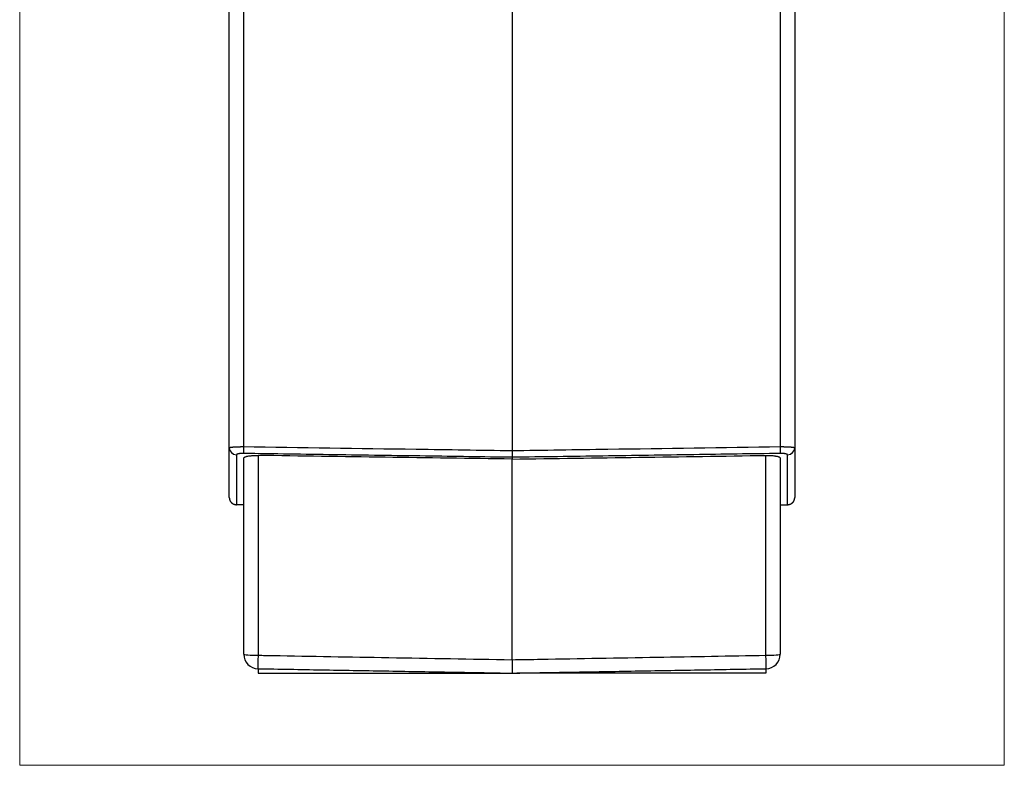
# Model space of a CAD drawing. Header units: millimetres. Extents: x 32 to 397, y 27 to 270.
# Tile 18 of 26: x 224 to 292, y 97 to 148. Entities that reach past the tile are written whole.
import ezdxf

# ---------------------------------------------------------------- set-up
doc = ezdxf.new("R2010")
doc.units = ezdxf.units.MM
doc.layers.add('1', color=7, linetype='Continuous', true_color=0xffffff)

msp = doc.modelspace()

# ---------------------------------------------------------------- linework, layer by layer
at = {"layer": '1', "color": 8, "linetype": 'Continuous', "lineweight": 18}
for p, q in [((224.275, 97.108), (224.275, 199.892)), ((292.194, 199.892), (292.194, 97.108)), ((224.275, 97.108), (292.194, 97.108))]:
    msp.add_line(p, q, dxfattribs=at)
at = {"layer": '1', "color": 18, "linetype": 'Continuous', "lineweight": 25}
for p, q in [((238.735, 119.001), (238.735, 161.115)), ((239.717, 161.053), (239.717, 119.072)), ((258.235, 161.322), (258.235, 118.805)), ((276.752, 119.072), (276.752, 161.053)), ((277.735, 161.115), (277.735, 119.001)), ((239.735, 104.766), (239.735, 118.288)), ((240.717, 118.467), (240.717, 104.692)), ((258.235, 104.385), (258.235, 118.214)), ((275.752, 104.692), (275.752, 118.467)), ((276.735, 118.288), (276.735, 104.766)), ((239.735, 115.059), (239.226, 115.068)), ((240.717, 103.766), (240.717, 103.466)), ((240.717, 103.466), (257.898, 103.466)), ((275.752, 103.466), (258.571, 103.466)), ((275.752, 103.766), (275.752, 103.466))]:
    msp.add_line(p, q, dxfattribs=at)
for centre, major_axis, ratio, start_param, end_param in [((239.235, 119.001), (-0.5, 0), 0.98091, 0, 1.553343), ((239.726, 119.093), (0.007, 0.5), 0.016856, 1.613404, 2.943033), ((276.743, 119.093), (0.007, -0.5), 0.016856, 0.198559, 1.528188), ((277.235, 119.001), (-0.5, 0), 0.98091, 1.58825, 3.141593), ((240.735, 104.766), (1, 0), 1, 3.141593, 4.694936), ((240.735, 104.766), (-1, 0), 0.074065, 0, 1.553343), ((240.735, 104.766), (0.017, 1), 0.016202, 1.645212, 3.141768), ((275.735, 104.766), (-1, 0), 1, 1.58825, 3.141593), ((275.735, 104.766), (1, 0), 0.074065, 4.729842, 6.283185), ((275.735, 104.766), (0.017, -1), 0.016202, 6.28301, 7.779566)]:
    msp.add_ellipse(centre, major_axis=major_axis, ratio=ratio, start_param=start_param, end_param=end_param, dxfattribs=at)
for points, knots in [([(238.735, 119.001), (238.735, 119.001), (238.735, 119.002), (238.735, 119.003), (238.736, 119.005), (238.737, 119.006), (238.738, 119.007), (238.739, 119.008), (238.741, 119.009), (238.743, 119.011), (238.745, 119.012), (238.747, 119.013), (238.75, 119.014), (238.753, 119.015), (238.756, 119.016), (238.759, 119.017), (238.763, 119.018), (238.766, 119.02), (238.77, 119.021), (238.774, 119.022), (238.779, 119.023), (238.783, 119.024), (238.788, 119.025), (238.793, 119.026), (238.798, 119.027), (238.804, 119.028), (238.809, 119.029), (238.815, 119.03), (238.821, 119.031), (238.827, 119.031), (238.833, 119.032), (238.84, 119.033), (238.846, 119.034), (238.853, 119.035), (238.86, 119.036), (238.867, 119.037), (238.874, 119.038), (238.882, 119.038), (238.889, 119.039), (238.897, 119.04), (238.905, 119.041), (238.913, 119.042), (238.921, 119.043), (238.929, 119.043), (238.937, 119.044), (238.946, 119.045), (238.955, 119.046), (238.963, 119.046), (238.972, 119.047), (238.981, 119.048), (238.99, 119.048), (238.999, 119.049), (239.008, 119.05), (239.018, 119.051), (239.027, 119.051), (239.037, 119.052), (239.046, 119.052), (239.056, 119.053), (239.066, 119.054), (239.076, 119.054), (239.085, 119.055), (239.095, 119.056), (239.106, 119.056), (239.116, 119.057), (239.126, 119.057), (239.136, 119.058), (239.146, 119.058), (239.157, 119.059), (239.167, 119.059), (239.178, 119.06), (239.188, 119.06), (239.199, 119.061), (239.209, 119.061), (239.22, 119.062), (239.23, 119.062), (239.241, 119.063), (239.252, 119.063), (239.262, 119.064), (239.273, 119.064), (239.284, 119.065), (239.295, 119.065), (239.306, 119.065), (239.316, 119.066), (239.327, 119.066), (239.338, 119.066), (239.349, 119.067), (239.36, 119.067), (239.371, 119.067), (239.381, 119.068), (239.392, 119.068), (239.403, 119.068), (239.414, 119.069), (239.425, 119.069), (239.435, 119.069), (239.446, 119.069), (239.457, 119.07), (239.468, 119.07), (239.479, 119.07), (239.489, 119.07), (239.5, 119.07), (239.511, 119.071), (239.521, 119.071), (239.532, 119.071), (239.543, 119.071), (239.553, 119.071), (239.564, 119.071), (239.574, 119.071), (239.585, 119.072), (239.595, 119.072), (239.606, 119.072), (239.616, 119.072), (239.626, 119.072), (239.636, 119.072), (239.647, 119.072), (239.657, 119.072), (239.667, 119.072), (239.677, 119.072), (239.687, 119.072), (239.697, 119.072), (239.707, 119.072), (239.714, 119.072), (239.717, 119.072)], [0, 0, 0, 0, 0.010469, 0.020903, 0.031301, 0.041664, 0.051992, 0.062285, 0.072542, 0.082764, 0.092951, 0.103103, 0.11322, 0.123301, 0.133347, 0.143358, 0.153334, 0.163275, 0.17318, 0.18305, 0.192885, 0.202685, 0.21245, 0.222179, 0.231874, 0.241533, 0.251157, 0.260746, 0.2703, 0.279819, 0.289302, 0.298751, 0.308164, 0.317542, 0.326886, 0.336194, 0.345467, 0.354705, 0.363907, 0.373075, 0.382208, 0.391306, 0.400368, 0.409396, 0.418388, 0.427346, 0.436268, 0.445156, 0.454008, 0.462826, 0.471609, 0.480356, 0.489069, 0.497746, 0.506389, 0.514997, 0.523569, 0.532107, 0.54061, 0.549078, 0.557511, 0.565909, 0.574272, 0.582601, 0.590894, 0.599153, 0.607377, 0.615566, 0.62372, 0.631839, 0.639923, 0.647973, 0.655988, 0.663968, 0.671913, 0.679824, 0.687699, 0.69554, 0.703346, 0.711118, 0.718855, 0.726557, 0.734224, 0.741857, 0.749455, 0.757018, 0.764547, 0.772041, 0.7795, 0.786925, 0.794315, 0.801671, 0.808992, 0.816278, 0.82353, 0.830748, 0.83793, 0.845079, 0.852193, 0.859272, 0.866317, 0.873327, 0.880303, 0.887245, 0.894152, 0.901025, 0.907863, 0.914667, 0.921437, 0.928172, 0.934873, 0.94154, 0.948172, 0.95477, 0.961334, 0.967864, 0.97436, 0.980821, 0.987248, 0.993641, 1, 1, 1, 1]), ([(239.717, 119.072), (243.683, 119.014), (247.65, 118.957), (253.822, 118.868), (256.028, 118.836), (258.235, 118.805)], [0, 0, 0, 0, 0.642585, 0.642585, 1, 1, 1, 1]), ([(258.235, 118.805), (260.441, 118.836), (262.647, 118.868), (268.819, 118.957), (272.786, 119.014), (276.752, 119.072)], [0, 0, 0, 0, 0.357415, 0.357415, 1, 1, 1, 1]), ([(276.752, 119.072), (276.757, 119.072), (276.768, 119.072), (276.784, 119.072), (276.8, 119.072), (276.816, 119.072), (276.832, 119.072), (276.848, 119.072), (276.865, 119.072), (276.881, 119.072), (276.898, 119.071), (276.915, 119.071), (276.931, 119.071), (276.948, 119.071), (276.965, 119.071), (276.982, 119.07), (276.999, 119.07), (277.016, 119.07), (277.033, 119.069), (277.051, 119.069), (277.068, 119.068), (277.085, 119.068), (277.102, 119.067), (277.119, 119.067), (277.137, 119.066), (277.154, 119.066), (277.171, 119.065), (277.188, 119.064), (277.205, 119.064), (277.222, 119.063), (277.239, 119.062), (277.256, 119.062), (277.273, 119.061), (277.289, 119.06), (277.306, 119.059), (277.322, 119.058), (277.339, 119.058), (277.355, 119.057), (277.371, 119.056), (277.387, 119.055), (277.402, 119.054), (277.418, 119.053), (277.433, 119.052), (277.448, 119.051), (277.463, 119.05), (277.477, 119.049), (277.492, 119.047), (277.506, 119.046), (277.52, 119.045), (277.533, 119.044), (277.546, 119.043), (277.559, 119.041), (277.572, 119.04), (277.584, 119.039), (277.596, 119.038), (277.607, 119.036), (277.618, 119.035), (277.629, 119.033), (277.639, 119.032), (277.648, 119.03), (277.658, 119.029), (277.667, 119.027), (277.675, 119.026), (277.683, 119.024), (277.69, 119.023), (277.697, 119.021), (277.703, 119.019), (277.709, 119.018), (277.714, 119.016), (277.719, 119.014), (277.723, 119.012), (277.727, 119.011), (277.729, 119.009), (277.732, 119.007), (277.733, 119.005), (277.734, 119.003), (277.735, 119.002), (277.735, 119.001)], [0, 0, 0, 0, 0.010105, 0.020297, 0.030574, 0.040937, 0.051387, 0.061923, 0.072545, 0.083254, 0.094049, 0.10493, 0.115898, 0.126953, 0.138095, 0.149323, 0.160638, 0.17204, 0.183529, 0.195104, 0.206767, 0.218517, 0.230354, 0.242279, 0.25429, 0.266389, 0.278575, 0.290849, 0.303209, 0.315658, 0.328194, 0.340817, 0.353528, 0.366327, 0.379213, 0.392187, 0.405249, 0.418398, 0.431635, 0.44496, 0.458373, 0.471874, 0.485463, 0.49914, 0.512904, 0.526757, 0.540698, 0.554727, 0.568844, 0.583049, 0.597343, 0.611724, 0.626194, 0.640752, 0.655399, 0.670133, 0.684956, 0.699868, 0.714867, 0.729955, 0.745132, 0.760397, 0.77575, 0.791192, 0.806723, 0.822342, 0.83805, 0.853846, 0.86973, 0.885704, 0.901766, 0.917916, 0.934156, 0.950484, 0.9669, 0.983406, 1, 1, 1, 1]), ([(239.717, 118.603), (239.713, 118.603), (239.705, 118.603), (239.694, 118.603), (239.682, 118.603), (239.671, 118.603), (239.659, 118.603), (239.648, 118.603), (239.636, 118.603), (239.625, 118.602), (239.614, 118.602), (239.603, 118.602), (239.592, 118.601), (239.581, 118.601), (239.57, 118.6), (239.559, 118.6), (239.548, 118.599), (239.537, 118.598), (239.515, 118.597), (239.482, 118.594), (239.44, 118.59), (239.402, 118.584), (239.366, 118.578), (239.334, 118.571), (239.306, 118.564), (239.282, 118.556), (239.265, 118.549), (239.254, 118.544), (239.248, 118.54), (239.242, 118.536), (239.237, 118.532), (239.233, 118.527), (239.23, 118.523), (239.227, 118.519), (239.226, 118.515), (239.226, 118.512), (239.226, 118.511)], [0, 0, 0, 0, 0.014859, 0.029655, 0.044396, 0.059092, 0.07375, 0.088378, 0.102985, 0.117581, 0.132172, 0.146768, 0.161378, 0.176009, 0.190671, 0.205372, 0.22012, 0.234923, 0.24979, 0.312417, 0.374518, 0.436714, 0.499625, 0.562126, 0.624223, 0.686495, 0.749516, 0.777521, 0.80537, 0.833111, 0.860792, 0.888462, 0.916169, 0.943963, 0.97189, 1, 1, 1, 1]), ([(258.235, 118.336), (256.246, 118.365), (254.257, 118.393), (250.177, 118.452), (248.085, 118.482), (243.901, 118.542), (241.809, 118.573), (239.717, 118.603)], [0, 0, 0, 0, 0.322186, 0.322186, 0.661093, 0.661093, 1, 1, 1, 1]), ([(239.735, 118.288), (239.735, 118.3), (239.741, 118.313), (239.759, 118.33), (239.766, 118.336), (239.78, 118.345), (239.785, 118.348), (239.796, 118.354), (239.801, 118.357), (239.831, 118.371), (239.861, 118.381), (239.913, 118.396), (239.932, 118.401), (239.962, 118.408), (239.973, 118.41), (239.994, 118.415), (240.005, 118.417), (240.062, 118.427), (240.111, 118.435), (240.177, 118.443), (240.191, 118.444), (240.219, 118.447), (240.233, 118.448), (240.276, 118.452), (240.305, 118.455), (240.395, 118.461), (240.457, 118.464), (240.537, 118.466), (240.553, 118.466), (240.586, 118.467), (240.635, 118.467), (240.684, 118.467), (240.717, 118.467)], [0, 0, 0, 0, 0.125, 0.125, 0.1875, 0.1875, 0.21875, 0.21875, 0.25, 0.25, 0.375, 0.375, 0.4375, 0.4375, 0.46875, 0.46875, 0.5, 0.5, 0.625, 0.625, 0.65625, 0.65625, 0.6875, 0.6875, 0.75, 0.75, 0.875, 0.875, 0.90625, 0.90625, 0.9375, 1, 1, 1, 1]), ([(258.235, 118.214), (255.315, 118.256), (252.395, 118.298), (246.556, 118.382), (243.637, 118.424), (240.717, 118.467)], [0, 0, 0, 0, 0.5, 0.5, 1, 1, 1, 1]), ([(258.235, 118.805), (258.235, 118.777), (258.235, 118.722), (258.235, 118.669), (258.235, 118.617), (258.235, 118.592), (258.235, 118.545), (258.235, 118.523), (258.235, 118.491), (258.235, 118.481), (258.235, 118.461), (258.235, 118.452), (258.235, 118.425), (258.235, 118.41), (258.235, 118.388), (258.235, 118.382), (258.235, 118.37), (258.235, 118.364), (258.235, 118.349), (258.235, 118.342), (258.235, 118.336)], [0, 0, 0, 0, 0.125, 0.25, 0.25, 0.375, 0.375, 0.5, 0.5, 0.5625, 0.5625, 0.625, 0.625, 0.75, 0.75, 0.8125, 0.8125, 0.875, 0.875, 1, 1, 1, 1]), ([(276.752, 118.603), (274.763, 118.574), (272.775, 118.545), (268.694, 118.487), (266.602, 118.457), (262.418, 118.396), (260.326, 118.366), (258.235, 118.336)], [0, 0, 0, 0, 0.322186, 0.322186, 0.661093, 0.661093, 1, 1, 1, 1]), ([(258.235, 118.214), (261.154, 118.256), (264.074, 118.298), (269.913, 118.382), (272.832, 118.424), (275.752, 118.467)], [0, 0, 0, 0, 0.5, 0.5, 1, 1, 1, 1]), ([(275.752, 118.467), (275.818, 118.467), (275.883, 118.467), (275.979, 118.465), (276.01, 118.464), (276.057, 118.461), (276.072, 118.461), (276.103, 118.459), (276.118, 118.458), (276.193, 118.453), (276.25, 118.448), (276.317, 118.44), (276.33, 118.438), (276.356, 118.434), (276.369, 118.433), (276.406, 118.427), (276.43, 118.423), (276.497, 118.411), (276.537, 118.401), (276.581, 118.389), (276.59, 118.386), (276.606, 118.381), (276.63, 118.373), (276.663, 118.36), (276.684, 118.348), (276.702, 118.337), (276.71, 118.331), (276.728, 118.313), (276.735, 118.3), (276.735, 118.288)], [0, 0, 0, 0, 0.125, 0.125, 0.1875, 0.1875, 0.21875, 0.21875, 0.25, 0.25, 0.375, 0.375, 0.40625, 0.40625, 0.4375, 0.4375, 0.5, 0.5, 0.625, 0.625, 0.65625, 0.65625, 0.6875, 0.75, 0.8125, 0.8125, 0.875, 0.875, 1, 1, 1, 1]), ([(277.243, 118.511), (277.243, 118.511), (277.243, 118.513), (277.243, 118.515), (277.242, 118.517), (277.241, 118.52), (277.24, 118.522), (277.239, 118.524), (277.237, 118.526), (277.235, 118.528), (277.233, 118.531), (277.231, 118.533), (277.228, 118.535), (277.225, 118.537), (277.222, 118.539), (277.219, 118.541), (277.215, 118.543), (277.211, 118.545), (277.197, 118.553), (277.166, 118.564), (277.115, 118.576), (277.068, 118.584), (277.029, 118.59), (276.988, 118.594), (276.952, 118.597), (276.923, 118.599), (276.902, 118.6), (276.882, 118.601), (276.86, 118.602), (276.839, 118.602), (276.818, 118.603), (276.796, 118.603), (276.774, 118.603), (276.759, 118.603), (276.752, 118.603)], [0, 0, 0, 0, 0.014899, 0.029738, 0.044523, 0.059261, 0.07396, 0.088626, 0.103266, 0.117888, 0.132499, 0.147105, 0.161715, 0.176335, 0.190973, 0.205635, 0.220329, 0.235061, 0.24984, 0.375183, 0.499328, 0.562533, 0.624832, 0.68684, 0.749181, 0.777439, 0.805468, 0.833322, 0.861058, 0.888735, 0.91641, 0.944141, 0.971985, 1, 1, 1, 1]), ([(240.717, 104.692), (241.056, 104.686), (241.395, 104.68), (244.4, 104.627), (247.066, 104.581), (252.566, 104.484), (255.4, 104.435), (258.235, 104.385)], [0, 0, 0, 0, 0.05805, 0.05805, 0.514607, 0.514607, 1, 1, 1, 1]), ([(258.235, 104.385), (258.901, 104.397), (259.568, 104.408), (262.9, 104.467), (265.566, 104.513), (270.738, 104.604), (273.245, 104.648), (275.752, 104.692)], [0, 0, 0, 0, 0.114139, 0.114139, 0.570697, 0.570697, 1, 1, 1, 1]), ([(258.235, 104.385), (258.235, 104.322), (258.235, 104.261), (258.235, 104.171), (258.235, 104.142), (258.235, 104.098), (258.235, 104.083), (258.235, 104.054), (258.235, 104.04), (258.235, 103.97), (258.235, 103.917), (258.235, 103.842), (258.235, 103.817), (258.235, 103.782), (258.235, 103.771), (258.235, 103.748), (258.235, 103.738), (258.235, 103.685), (258.235, 103.647), (258.235, 103.605), (258.235, 103.597), (258.235, 103.582), (258.235, 103.575), (258.235, 103.553), (258.235, 103.541), (258.235, 103.507), (258.235, 103.489), (258.235, 103.472), (258.235, 103.467), (258.235, 103.461), (258.235, 103.46), (258.235, 103.46)], [0, 0, 0, 0, 0.125005, 0.125005, 0.187507, 0.187507, 0.218759, 0.218759, 0.25001, 0.25001, 0.375015, 0.375015, 0.437517, 0.437517, 0.468769, 0.468769, 0.50002, 0.50002, 0.625025, 0.625025, 0.656276, 0.656276, 0.687527, 0.687527, 0.75003, 0.75003, 0.875035, 0.875035, 0.937537, 0.937537, 1, 1, 1, 1])]:
    msp.add_open_spline(points, degree=3, knots=knots, dxfattribs=at)
for points, degree in [([(238.735, 115.568), (238.735, 115.568), (238.735, 116.712), (238.735, 119.001)], 3), ([(277.735, 119.001), (277.735, 116.713), (277.735, 115.568), (277.735, 115.568)], 3), ([(239.226, 118.511), (239.226, 116.227), (239.226, 115.068), (239.226, 115.068)], 3), ([(258.235, 118.336), (258.235, 118.295), (258.235, 118.254), (258.235, 118.214)], 3), ([(277.243, 115.068), (277.243, 115.068), (277.243, 116.227), (277.243, 118.511)], 3), ([(276.735, 115.059), (276.904, 115.062), (277.074, 115.065), (277.243, 115.068)], 3), ([(240.717, 103.766), (258.235, 103.46)], 1), ([(257.898, 103.466), (258.01, 103.464), (258.122, 103.462), (258.235, 103.46)], 3), ([(258.235, 103.46), (275.752, 103.766)], 1), ([(258.235, 103.46), (258.347, 103.462), (258.459, 103.464), (258.571, 103.466)], 3)]:
    msp.add_open_spline(points, degree=degree, dxfattribs=at)
for points in [[(238.735, 115.568), (238.735, 115.077), (239.226, 115.068)], [(277.243, 115.068), (277.735, 115.077), (277.735, 115.568)]]:
    msp.add_rational_spline(points, [1, 0.713250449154, 1], degree=2, dxfattribs=at)

doc.saveas('drawing.dxf')
